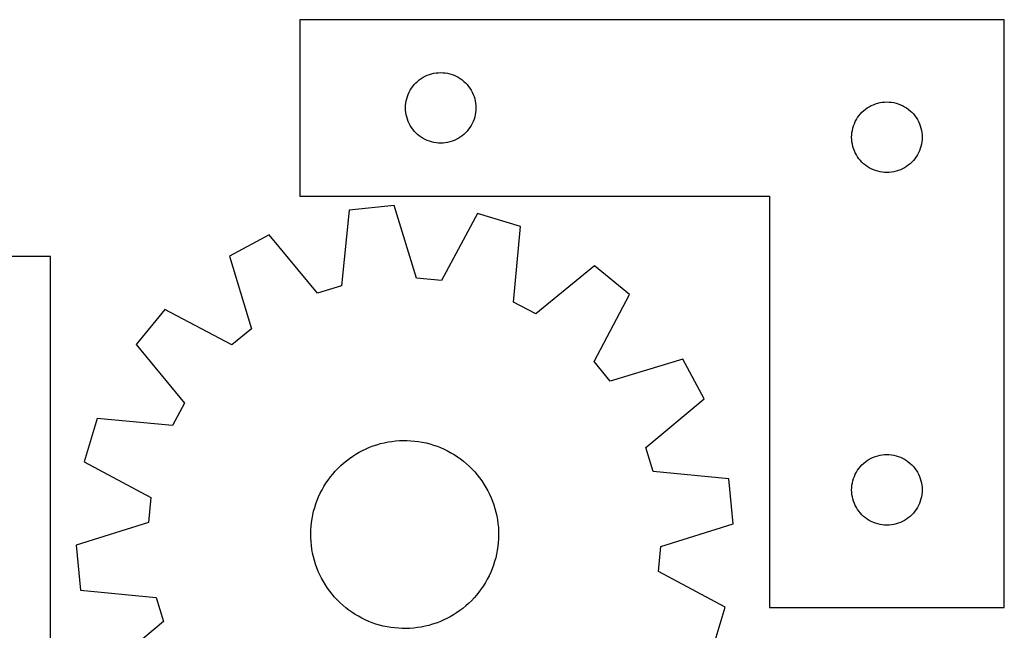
# Model space of a CAD drawing. Header units: millimetres. Extents: x 7 to 1243, y 7 to 1534.
# Tile 22 of 24: x 992 to 1243, y 1008 to 1164. Entities that reach past the tile are written whole.
import ezdxf

# ---------------------------------------------------------------- set-up
doc = ezdxf.new("R2010")
doc.units = ezdxf.units.MM
doc.layers.add('CUT', color=7, linetype='CONTINUOUS', true_color=0x000000)

msp = doc.modelspace()

# ---------------------------------------------------------------- linework, layer by layer
at = {"layer": 'CUT'}
for p, q in [((1243.484096, 1164.293736), (1063.484096, 1164.293736)), ((1063.484096, 1164.293736), (1063.484096, 1119.293736)), ((1243.484096, 1014.293736), (1243.484096, 1164.293736)), ((1094.984096, 1149.587965), (1095.503498, 1149.865591)), ((1095.503498, 1149.865591), (1096.039945, 1150.108652)), ((1096.039945, 1150.108652), (1096.591141, 1150.316107)), ((1096.591141, 1150.316107), (1097.154725, 1150.487069)), ((1097.154725, 1150.487069), (1097.728283, 1150.620804)), ((1097.728283, 1150.620804), (1098.309361, 1150.71674)), ((1098.309361, 1150.71674), (1098.895468, 1150.774466)), ((1098.895468, 1150.774466), (1099.484096, 1150.793736)), ((1099.484096, 1150.793736), (1100.072724, 1150.774466)), ((1100.072724, 1150.774466), (1100.658832, 1150.71674)), ((1100.658832, 1150.71674), (1101.239909, 1150.620804)), ((1101.239909, 1150.620804), (1101.813468, 1150.487069)), ((1101.813468, 1150.487069), (1102.377052, 1150.316107)), ((1102.377052, 1150.316107), (1102.928247, 1150.108652)), ((1102.928247, 1150.108652), (1103.464695, 1149.865591)), ((1103.464695, 1149.865591), (1103.984096, 1149.587965)), ((1092.00087, 1146.793868), (1092.343916, 1147.272589)), ((1092.343916, 1147.272589), (1092.717538, 1147.727848)), ((1092.717538, 1147.727848), (1093.120135, 1148.157697)), ((1093.120135, 1148.157697), (1093.549984, 1148.560294)), ((1093.549984, 1148.560294), (1094.005243, 1148.933916)), ((1094.005243, 1148.933916), (1094.483964, 1149.276963)), ((1094.483964, 1149.276963), (1094.984096, 1149.587965)), ((1103.984096, 1149.587965), (1104.484228, 1149.276963)), ((1104.484228, 1149.276963), (1104.962949, 1148.933916)), ((1104.962949, 1148.933916), (1105.418209, 1148.560294)), ((1105.418209, 1148.560294), (1105.848057, 1148.157697)), ((1105.848057, 1148.157697), (1106.250655, 1147.727848)), ((1106.250655, 1147.727848), (1106.624276, 1147.272589)), ((1106.624276, 1147.272589), (1106.967323, 1146.793868)), ((1090.790764, 1144.123107), (1090.961725, 1144.686691)), ((1090.961725, 1144.686691), (1091.169181, 1145.237887)), ((1091.169181, 1145.237887), (1091.412242, 1145.774334)), ((1091.412242, 1145.774334), (1091.689868, 1146.293736)), ((1091.689868, 1146.293736), (1092.00087, 1146.793868)), ((1106.967323, 1146.793868), (1107.278325, 1146.293736)), ((1107.278325, 1146.293736), (1107.555951, 1145.774334)), ((1107.555951, 1145.774334), (1107.799012, 1145.237887)), ((1107.799012, 1145.237887), (1108.006467, 1144.686691)), ((1108.006467, 1144.686691), (1108.177429, 1144.123107)), ((1090.484096, 1141.793736), (1090.503366, 1142.382364)), ((1090.503366, 1142.382364), (1090.561093, 1142.968472)), ((1090.561093, 1142.968472), (1090.657029, 1143.549549)), ((1090.657029, 1143.549549), (1090.790764, 1144.123107)), ((1108.177429, 1144.123107), (1108.311164, 1143.549549)), ((1108.311164, 1143.549549), (1108.4071, 1142.968472)), ((1108.4071, 1142.968472), (1108.464827, 1142.382364)), ((1108.464827, 1142.382364), (1108.484096, 1141.793736)), ((1208.984096, 1142.087965), (1209.503498, 1142.365591)), ((1209.503498, 1142.365591), (1210.039945, 1142.608652)), ((1210.039945, 1142.608652), (1210.591141, 1142.816107)), ((1210.591141, 1142.816107), (1211.154725, 1142.987069)), ((1211.154725, 1142.987069), (1211.728283, 1143.120804)), ((1211.728283, 1143.120804), (1212.309361, 1143.21674)), ((1212.309361, 1143.21674), (1212.895468, 1143.274466)), ((1212.895468, 1143.274466), (1213.484096, 1143.293736)), ((1213.484096, 1143.293736), (1214.072724, 1143.274466)), ((1214.072724, 1143.274466), (1214.658832, 1143.21674)), ((1214.658832, 1143.21674), (1215.239909, 1143.120804)), ((1215.239909, 1143.120804), (1215.813468, 1142.987069)), ((1215.813468, 1142.987069), (1216.377052, 1142.816107)), ((1216.377052, 1142.816107), (1216.928247, 1142.608652)), ((1216.928247, 1142.608652), (1217.464695, 1142.365591)), ((1217.464695, 1142.365591), (1217.984096, 1142.087965)), ((1090.503366, 1141.205108), (1090.484096, 1141.793736)), ((1090.561093, 1140.619), (1090.503366, 1141.205108)), ((1090.657029, 1140.037923), (1090.561093, 1140.619)), ((1090.790764, 1139.464365), (1090.657029, 1140.037923)), ((1108.311164, 1140.037923), (1108.177429, 1139.464365)), ((1108.4071, 1140.619), (1108.311164, 1140.037923)), ((1108.464827, 1141.205108), (1108.4071, 1140.619)), ((1108.484096, 1141.793736), (1108.464827, 1141.205108)), ((1206.00087, 1139.293868), (1206.343916, 1139.772589)), ((1206.343916, 1139.772589), (1206.717538, 1140.227848)), ((1206.717538, 1140.227848), (1207.120135, 1140.657697)), ((1207.120135, 1140.657697), (1207.549984, 1141.060294)), ((1207.549984, 1141.060294), (1208.005243, 1141.433916)), ((1208.005243, 1141.433916), (1208.483964, 1141.776963)), ((1208.483964, 1141.776963), (1208.984096, 1142.087965)), ((1217.984096, 1142.087965), (1218.484228, 1141.776963)), ((1218.484228, 1141.776963), (1218.962949, 1141.433916)), ((1218.962949, 1141.433916), (1219.418209, 1141.060294)), ((1219.418209, 1141.060294), (1219.848057, 1140.657697)), ((1219.848057, 1140.657697), (1220.250655, 1140.227848)), ((1220.250655, 1140.227848), (1220.624276, 1139.772589)), ((1220.624276, 1139.772589), (1220.967323, 1139.293868)), ((1090.961725, 1138.900781), (1090.790764, 1139.464365)), ((1091.169181, 1138.349585), (1090.961725, 1138.900781)), ((1091.412242, 1137.813138), (1091.169181, 1138.349585)), ((1091.689868, 1137.293736), (1091.412242, 1137.813138)), ((1092.00087, 1136.793604), (1091.689868, 1137.293736)), ((1107.278325, 1137.293736), (1106.967323, 1136.793604)), ((1107.555951, 1137.813138), (1107.278325, 1137.293736)), ((1107.799012, 1138.349585), (1107.555951, 1137.813138)), ((1108.006467, 1138.900781), (1107.799012, 1138.349585)), ((1108.177429, 1139.464365), (1108.006467, 1138.900781)), ((1204.790764, 1136.623107), (1204.961725, 1137.186691)), ((1204.961725, 1137.186691), (1205.169181, 1137.737887)), ((1205.169181, 1137.737887), (1205.412242, 1138.274334)), ((1205.412242, 1138.274334), (1205.689868, 1138.793736)), ((1205.689868, 1138.793736), (1206.00087, 1139.293868)), ((1220.967323, 1139.293868), (1221.278325, 1138.793736)), ((1221.278325, 1138.793736), (1221.555951, 1138.274334)), ((1221.555951, 1138.274334), (1221.799012, 1137.737887)), ((1221.799012, 1137.737887), (1222.006467, 1137.186691)), ((1222.006467, 1137.186691), (1222.177429, 1136.623107)), ((1092.343916, 1136.314883), (1092.00087, 1136.793604)), ((1092.717538, 1135.859624), (1092.343916, 1136.314883)), ((1093.120135, 1135.429775), (1092.717538, 1135.859624)), ((1093.549984, 1135.027178), (1093.120135, 1135.429775)), ((1094.005243, 1134.653556), (1093.549984, 1135.027178)), ((1094.483964, 1134.31051), (1094.005243, 1134.653556)), ((1104.962949, 1134.653556), (1104.484228, 1134.31051)), ((1105.418209, 1135.027178), (1104.962949, 1134.653556)), ((1105.848057, 1135.429775), (1105.418209, 1135.027178)), ((1106.250655, 1135.859624), (1105.848057, 1135.429775)), ((1106.624276, 1136.314883), (1106.250655, 1135.859624)), ((1106.967323, 1136.793604), (1106.624276, 1136.314883)), ((1204.484096, 1134.293736), (1204.503366, 1134.882364)), ((1204.503366, 1134.882364), (1204.561093, 1135.468472)), ((1204.561093, 1135.468472), (1204.657029, 1136.049549)), ((1204.657029, 1136.049549), (1204.790764, 1136.623107)), ((1222.177429, 1136.623107), (1222.311164, 1136.049549)), ((1222.311164, 1136.049549), (1222.4071, 1135.468472)), ((1222.4071, 1135.468472), (1222.464827, 1134.882364)), ((1222.464827, 1134.882364), (1222.484096, 1134.293736)), ((1094.984096, 1133.999507), (1094.483964, 1134.31051)), ((1095.503498, 1133.721881), (1094.984096, 1133.999507)), ((1096.039945, 1133.47882), (1095.503498, 1133.721881)), ((1096.591141, 1133.271365), (1096.039945, 1133.47882)), ((1097.154725, 1133.100404), (1096.591141, 1133.271365)), ((1097.728283, 1132.966669), (1097.154725, 1133.100404)), ((1098.309361, 1132.870732), (1097.728283, 1132.966669)), ((1098.895468, 1132.813006), (1098.309361, 1132.870732)), ((1099.484096, 1132.793736), (1098.895468, 1132.813006)), ((1100.072724, 1132.813006), (1099.484096, 1132.793736)), ((1100.658832, 1132.870732), (1100.072724, 1132.813006)), ((1101.239909, 1132.966669), (1100.658832, 1132.870732)), ((1101.813468, 1133.100404), (1101.239909, 1132.966669)), ((1102.377052, 1133.271365), (1101.813468, 1133.100404)), ((1102.928247, 1133.47882), (1102.377052, 1133.271365)), ((1103.464695, 1133.721881), (1102.928247, 1133.47882)), ((1103.984096, 1133.999507), (1103.464695, 1133.721881)), ((1104.484228, 1134.31051), (1103.984096, 1133.999507)), ((1204.503366, 1133.705108), (1204.484096, 1134.293736)), ((1204.561093, 1133.119), (1204.503366, 1133.705108)), ((1204.657029, 1132.537923), (1204.561093, 1133.119)), ((1204.790764, 1131.964365), (1204.657029, 1132.537923)), ((1222.311164, 1132.537923), (1222.177429, 1131.964365)), ((1222.4071, 1133.119), (1222.311164, 1132.537923)), ((1222.464827, 1133.705108), (1222.4071, 1133.119)), ((1222.484096, 1134.293736), (1222.464827, 1133.705108)), ((1204.961725, 1131.400781), (1204.790764, 1131.964365)), ((1205.169181, 1130.849585), (1204.961725, 1131.400781)), ((1205.412242, 1130.313138), (1205.169181, 1130.849585)), ((1205.689868, 1129.793736), (1205.412242, 1130.313138)), ((1206.00087, 1129.293604), (1205.689868, 1129.793736)), ((1221.278325, 1129.793736), (1220.967323, 1129.293604)), ((1221.555951, 1130.313138), (1221.278325, 1129.793736)), ((1221.799012, 1130.849585), (1221.555951, 1130.313138)), ((1222.006467, 1131.400781), (1221.799012, 1130.849585)), ((1222.177429, 1131.964365), (1222.006467, 1131.400781)), ((1206.343916, 1128.814883), (1206.00087, 1129.293604)), ((1206.717538, 1128.359624), (1206.343916, 1128.814883)), ((1207.120135, 1127.929775), (1206.717538, 1128.359624)), ((1207.549984, 1127.527178), (1207.120135, 1127.929775)), ((1208.005243, 1127.153556), (1207.549984, 1127.527178)), ((1208.483964, 1126.81051), (1208.005243, 1127.153556)), ((1218.962949, 1127.153556), (1218.484228, 1126.81051)), ((1219.418209, 1127.527178), (1218.962949, 1127.153556)), ((1219.848057, 1127.929775), (1219.418209, 1127.527178)), ((1220.250655, 1128.359624), (1219.848057, 1127.929775)), ((1220.624276, 1128.814883), (1220.250655, 1128.359624)), ((1220.967323, 1129.293604), (1220.624276, 1128.814883)), ((1208.984096, 1126.499507), (1208.483964, 1126.81051)), ((1209.503498, 1126.221881), (1208.984096, 1126.499507)), ((1210.039945, 1125.97882), (1209.503498, 1126.221881)), ((1210.591141, 1125.771365), (1210.039945, 1125.97882)), ((1211.154725, 1125.600404), (1210.591141, 1125.771365)), ((1211.728283, 1125.466669), (1211.154725, 1125.600404)), ((1212.309361, 1125.370732), (1211.728283, 1125.466669)), ((1212.895468, 1125.313006), (1212.309361, 1125.370732)), ((1213.484096, 1125.293736), (1212.895468, 1125.313006)), ((1214.072724, 1125.313006), (1213.484096, 1125.293736)), ((1214.658832, 1125.370732), (1214.072724, 1125.313006)), ((1215.239909, 1125.466669), (1214.658832, 1125.370732)), ((1215.813468, 1125.600404), (1215.239909, 1125.466669)), ((1216.377052, 1125.771365), (1215.813468, 1125.600404)), ((1216.928247, 1125.97882), (1216.377052, 1125.771365)), ((1217.464695, 1126.221881), (1216.928247, 1125.97882)), ((1217.984096, 1126.499507), (1217.464695, 1126.221881)), ((1218.484228, 1126.81051), (1217.984096, 1126.499507)), ((1063.484096, 1119.293736), (1183.484096, 1119.293736)), ((1183.484096, 1119.293736), (1183.484096, 1014.293736)), ((1076.093219, 1115.688558), (1074.181445, 1096.406765)), ((1087.570728, 1116.851417), (1076.093219, 1115.688558)), ((1093.311074, 1098.344909), (1087.570728, 1116.851417)), ((1108.85675, 1114.815025), (1099.711678, 1097.732575)), ((1119.905593, 1111.497114), (1108.85675, 1114.815025)), ((1055.648206, 1109.424131), (1045.489376, 1103.957536)), ((1068.033728, 1094.523082), (1055.648206, 1109.424131)), ((1118.126847, 1092.202594), (1119.905593, 1111.497114)), ((999.747954, 1103.856966), (933.747954, 1103.856966)), ((999.747954, 995.856966), (999.747954, 1103.856966)), ((1045.489376, 1103.957536), (1051.10195, 1085.411878)), ((1138.792019, 1101.469925), (1123.805904, 1089.187467)), ((1147.73011, 1094.176366), (1138.792019, 1101.469925)), ((1099.711678, 1097.732575), (1093.311074, 1098.344909)), ((1074.181445, 1096.406765), (1068.033728, 1094.523082)), ((1123.805904, 1089.187467), (1118.126847, 1092.202594)), ((1138.70307, 1077.031251), (1147.73011, 1094.176366)), ((1028.997939, 1090.345993), (1021.70438, 1081.407902)), ((1046.143054, 1081.318953), (1028.997939, 1090.345993)), ((1051.10195, 1085.411878), (1046.143054, 1081.318953)), ((1021.70438, 1081.407902), (1033.986838, 1066.421788)), ((1142.795995, 1072.072355), (1138.70307, 1077.031251)), ((1161.341653, 1077.684929), (1142.795995, 1072.072355)), ((1166.808248, 1067.5261), (1161.341653, 1077.684929)), ((1151.907199, 1055.140578), (1166.808248, 1067.5261)), ((1033.986838, 1066.421788), (1030.971711, 1060.74273)), ((1011.677191, 1062.521476), (1008.35928, 1051.472633)), ((1030.971711, 1060.74273), (1011.677191, 1062.521476)), ((1086.027158, 1056.515425), (1086.994136, 1056.669204)), ((1086.994136, 1056.669204), (1087.966582, 1056.783412)), ((1087.966582, 1056.783412), (1088.942877, 1056.857861)), ((1088.942877, 1056.857861), (1089.921397, 1056.892427)), ((1089.921397, 1056.892427), (1090.900512, 1056.887051)), ((1090.900512, 1056.887051), (1091.878593, 1056.841743)), ((1091.878593, 1056.841743), (1092.854012, 1056.756578)), ((1092.854012, 1056.756578), (1093.825145, 1056.631698)), ((1093.825145, 1056.631698), (1094.790377, 1056.46731)), ((1078.678161, 1053.904988), (1079.544779, 1054.360694)), ((1079.544779, 1054.360694), (1080.429264, 1054.780673)), ((1080.429264, 1054.780673), (1081.330143, 1055.164225)), ((1081.330143, 1055.164225), (1082.245917, 1055.510712)), ((1082.245917, 1055.510712), (1083.175061, 1055.819558)), ((1083.175061, 1055.819558), (1084.11603, 1056.090249)), ((1084.11603, 1056.090249), (1085.067256, 1056.322333)), ((1085.067256, 1056.322333), (1086.027158, 1056.515425)), ((1094.790377, 1056.46731), (1095.7481, 1056.26369)), ((1095.7481, 1056.26369), (1096.696721, 1056.021174)), ((1096.696721, 1056.021174), (1097.63466, 1055.740167)), ((1097.63466, 1055.740167), (1098.560357, 1055.421137)), ((1098.560357, 1055.421137), (1099.472271, 1055.064615)), ((1099.472271, 1055.064615), (1100.368884, 1054.671193)), ((1100.368884, 1054.671193), (1101.248704, 1054.241528)), ((1101.248704, 1054.241528), (1102.110266, 1053.776333)), ((1153.790882, 1048.99286), (1151.907199, 1055.140578)), ((1074.662376, 1051.119102), (1075.418704, 1051.740925)), ((1075.418704, 1051.740925), (1076.199766, 1052.33138)), ((1076.199766, 1052.33138), (1077.004261, 1052.889486)), ((1077.004261, 1052.889486), (1077.830852, 1053.414313)), ((1077.830852, 1053.414313), (1078.678161, 1053.904988)), ((1102.110266, 1053.776333), (1102.952136, 1053.276384)), ((1102.952136, 1053.276384), (1103.772914, 1052.742512)), ((1103.772914, 1052.742512), (1104.571232, 1052.175606)), ((1104.571232, 1052.175606), (1105.345763, 1051.576609)), ((1105.345763, 1051.576609), (1106.095218, 1050.946519)), ((1208.005243, 1051.433916), (1208.483964, 1051.776963)), ((1208.483964, 1051.776963), (1208.984096, 1052.087965)), ((1208.984096, 1052.087965), (1209.503498, 1052.365591)), ((1209.503498, 1052.365591), (1210.039945, 1052.608652)), ((1210.039945, 1052.608652), (1210.591141, 1052.816107)), ((1210.591141, 1052.816107), (1211.154725, 1052.987069)), ((1211.154725, 1052.987069), (1211.728283, 1053.120804)), ((1211.728283, 1053.120804), (1212.309361, 1053.21674)), ((1212.309361, 1053.21674), (1212.895468, 1053.274466)), ((1212.895468, 1053.274466), (1213.484096, 1053.293736)), ((1213.484096, 1053.293736), (1214.072724, 1053.274466)), ((1214.072724, 1053.274466), (1214.658832, 1053.21674)), ((1214.658832, 1053.21674), (1215.239909, 1053.120804)), ((1215.239909, 1053.120804), (1215.813468, 1052.987069)), ((1215.813468, 1052.987069), (1216.377052, 1052.816107)), ((1216.377052, 1052.816107), (1216.928247, 1052.608652)), ((1216.928247, 1052.608652), (1217.464695, 1052.365591)), ((1217.464695, 1052.365591), (1217.984096, 1052.087965)), ((1217.984096, 1052.087965), (1218.484228, 1051.776963)), ((1218.484228, 1051.776963), (1218.962949, 1051.433916)), ((1008.35928, 1051.472633), (1025.44173, 1042.327562)), ((1071.908919, 1048.339587), (1072.554166, 1049.076032)), ((1072.554166, 1049.076032), (1073.228914, 1049.785546)), ((1073.228914, 1049.785546), (1073.932041, 1050.466947)), ((1073.932041, 1050.466947), (1074.662376, 1051.119102)), ((1106.095218, 1050.946519), (1106.818348, 1050.286384)), ((1106.818348, 1050.286384), (1107.51395, 1049.597303)), ((1107.51395, 1049.597303), (1108.180867, 1048.880423)), ((1205.689868, 1048.793736), (1206.00087, 1049.293868)), ((1206.00087, 1049.293868), (1206.343916, 1049.772589)), ((1206.343916, 1049.772589), (1206.717538, 1050.227848)), ((1206.717538, 1050.227848), (1207.120135, 1050.657697)), ((1207.120135, 1050.657697), (1207.549984, 1051.060294)), ((1207.549984, 1051.060294), (1208.005243, 1051.433916)), ((1218.962949, 1051.433916), (1219.418209, 1051.060294)), ((1219.418209, 1051.060294), (1219.848057, 1050.657697)), ((1219.848057, 1050.657697), (1220.250655, 1050.227848)), ((1220.250655, 1050.227848), (1220.624276, 1049.772589)), ((1220.624276, 1049.772589), (1220.967323, 1049.293868)), ((1220.967323, 1049.293868), (1221.278325, 1048.793736)), ((1070.160671, 1045.981131), (1070.711175, 1046.790847)), ((1070.711175, 1046.790847), (1071.294248, 1047.577436)), ((1071.294248, 1047.577436), (1071.908919, 1048.339587)), ((1108.180867, 1048.880423), (1108.817988, 1048.136937)), ((1108.817988, 1048.136937), (1109.424253, 1047.368082)), ((1109.424253, 1047.368082), (1109.998653, 1046.575138)), ((1109.998653, 1046.575138), (1110.540232, 1045.759425)), ((1173.072675, 1047.081086), (1153.790882, 1048.99286)), ((1174.235534, 1035.603577), (1173.072675, 1047.081086)), ((1204.657029, 1046.049549), (1204.790764, 1046.623107)), ((1204.790764, 1046.623107), (1204.961725, 1047.186691)), ((1204.961725, 1047.186691), (1205.169181, 1047.737887)), ((1205.169181, 1047.737887), (1205.412242, 1048.274334)), ((1205.412242, 1048.274334), (1205.689868, 1048.793736)), ((1221.278325, 1048.793736), (1221.555951, 1048.274334)), ((1221.555951, 1048.274334), (1221.799012, 1047.737887)), ((1221.799012, 1047.737887), (1222.006467, 1047.186691)), ((1222.006467, 1047.186691), (1222.177429, 1046.623107)), ((1222.177429, 1046.623107), (1222.311164, 1046.049549)), ((1068.713457, 1043.426868), (1069.160981, 1044.29774)), ((1069.160981, 1044.29774), (1069.643653, 1045.149634)), ((1069.643653, 1045.149634), (1070.160671, 1045.981131)), ((1110.540232, 1045.759425), (1111.048089, 1044.922301)), ((1111.048089, 1044.922301), (1111.521378, 1044.065159)), ((1111.521378, 1044.065159), (1111.959311, 1043.189425)), ((1204.484096, 1044.293736), (1204.503366, 1044.882364)), ((1204.503366, 1043.705108), (1204.484096, 1044.293736)), ((1204.503366, 1044.882364), (1204.561093, 1045.468472)), ((1204.561093, 1045.468472), (1204.657029, 1046.049549)), ((1222.311164, 1046.049549), (1222.4071, 1045.468472)), ((1222.4071, 1045.468472), (1222.464827, 1044.882364)), ((1222.464827, 1044.882364), (1222.484096, 1044.293736)), ((1222.484096, 1044.293736), (1222.464827, 1043.705108)), ((1025.44173, 1042.327562), (1024.829397, 1035.926957)), ((1067.588932, 1040.715019), (1067.926778, 1041.634016)), ((1067.926778, 1041.634016), (1068.301828, 1042.538467)), ((1068.301828, 1042.538467), (1068.713457, 1043.426868)), ((1111.959311, 1043.189425), (1112.36116, 1042.296558)), ((1112.36116, 1042.296558), (1112.726256, 1041.388042)), ((1204.561093, 1043.119), (1204.503366, 1043.705108)), ((1204.657029, 1042.537923), (1204.561093, 1043.119)), ((1204.790764, 1041.964365), (1204.657029, 1042.537923)), ((1204.961725, 1041.400781), (1204.790764, 1041.964365)), ((1222.177429, 1041.964365), (1222.006467, 1041.400781)), ((1222.311164, 1042.537923), (1222.177429, 1041.964365)), ((1222.4071, 1043.119), (1222.311164, 1042.537923)), ((1222.464827, 1043.705108), (1222.4071, 1043.119)), ((1067.027035, 1038.83953), (1067.288851, 1039.783007)), ((1067.288851, 1039.783007), (1067.588932, 1040.715019)), ((1112.726256, 1041.388042), (1113.053991, 1040.465391)), ((1113.053991, 1040.465391), (1113.343819, 1039.53014)), ((1113.343819, 1039.53014), (1113.595259, 1038.583846)), ((1205.169181, 1040.849585), (1204.961725, 1041.400781)), ((1205.412242, 1040.313138), (1205.169181, 1040.849585)), ((1205.689868, 1039.793736), (1205.412242, 1040.313138)), ((1206.00087, 1039.293604), (1205.689868, 1039.793736)), ((1206.343916, 1038.814883), (1206.00087, 1039.293604)), ((1220.967323, 1039.293604), (1220.624276, 1038.814883)), ((1221.278325, 1039.793736), (1220.967323, 1039.293604)), ((1221.555951, 1040.313138), (1221.278325, 1039.793736)), ((1221.799012, 1040.849585), (1221.555951, 1040.313138)), ((1222.006467, 1041.400781), (1221.799012, 1040.849585)), ((1066.475214, 1035.956099), (1066.619878, 1036.924483)), ((1066.619878, 1036.924483), (1066.803921, 1037.88616)), ((1066.803921, 1037.88616), (1067.027035, 1038.83953)), ((1113.595259, 1038.583846), (1113.807892, 1037.628083)), ((1113.807892, 1037.628083), (1113.981363, 1036.664443)), ((1113.981363, 1036.664443), (1114.115385, 1035.694529)), ((1206.717538, 1038.359624), (1206.343916, 1038.814883)), ((1207.120135, 1037.929775), (1206.717538, 1038.359624)), ((1207.549984, 1037.527178), (1207.120135, 1037.929775)), ((1208.005243, 1037.153556), (1207.549984, 1037.527178)), ((1208.483964, 1036.81051), (1208.005243, 1037.153556)), ((1208.984096, 1036.499507), (1208.483964, 1036.81051)), ((1209.503498, 1036.221881), (1208.984096, 1036.499507)), ((1217.984096, 1036.499507), (1217.464695, 1036.221881)), ((1218.484228, 1036.81051), (1217.984096, 1036.499507)), ((1218.962949, 1037.153556), (1218.484228, 1036.81051)), ((1219.418209, 1037.527178), (1218.962949, 1037.153556)), ((1219.848057, 1037.929775), (1219.418209, 1037.527178)), ((1220.250655, 1038.359624), (1219.848057, 1037.929775)), ((1220.624276, 1038.814883), (1220.250655, 1038.359624)), ((1024.829397, 1035.926957), (1006.322888, 1030.186611)), ((1066.279573, 1033.026865), (1066.30492, 1034.005667)), ((1066.30492, 1034.005667), (1066.37017, 1034.98262)), ((1066.37017, 1034.98262), (1066.475214, 1035.956099)), ((1114.115385, 1035.694529), (1114.209733, 1034.719955)), ((1114.209733, 1034.719955), (1114.264252, 1033.742344)), ((1155.729025, 1029.863231), (1174.235534, 1035.603577)), ((1210.039945, 1035.97882), (1209.503498, 1036.221881)), ((1210.591141, 1035.771365), (1210.039945, 1035.97882)), ((1211.154725, 1035.600404), (1210.591141, 1035.771365)), ((1211.728283, 1035.466669), (1211.154725, 1035.600404)), ((1212.309361, 1035.370732), (1211.728283, 1035.466669)), ((1212.895468, 1035.313006), (1212.309361, 1035.370732)), ((1213.484096, 1035.293736), (1212.895468, 1035.313006)), ((1214.072724, 1035.313006), (1213.484096, 1035.293736)), ((1214.658832, 1035.370732), (1214.072724, 1035.313006)), ((1215.239909, 1035.466669), (1214.658832, 1035.370732)), ((1215.813468, 1035.600404), (1215.239909, 1035.466669)), ((1216.377052, 1035.771365), (1215.813468, 1035.600404)), ((1216.928247, 1035.97882), (1216.377052, 1035.771365)), ((1217.464695, 1036.221881), (1216.928247, 1035.97882)), ((1066.294171, 1032.047844), (1066.279573, 1033.026865)), ((1066.348689, 1031.070233), (1066.294171, 1032.047844)), ((1114.253502, 1031.784522), (1114.188252, 1030.807568)), ((1114.278849, 1032.763323), (1114.253502, 1031.784522)), ((1114.264252, 1033.742344), (1114.278849, 1032.763323)), ((1006.322888, 1030.186611), (1007.485747, 1018.709102)), ((1066.443038, 1030.09566), (1066.348689, 1031.070233)), ((1066.577059, 1029.125746), (1066.443038, 1030.09566)), ((1066.75053, 1028.162105), (1066.577059, 1029.125746)), ((1114.083208, 1029.83409), (1113.938544, 1028.865706)), ((1114.188252, 1030.807568), (1114.083208, 1029.83409)), ((1155.116692, 1023.462627), (1155.729025, 1029.863231)), ((1066.963163, 1027.206342), (1066.75053, 1028.162105)), ((1067.214603, 1026.260048), (1066.963163, 1027.206342)), ((1113.531387, 1026.950658), (1113.269571, 1026.007181)), ((1113.754501, 1027.904028), (1113.531387, 1026.950658)), ((1113.938544, 1028.865706), (1113.754501, 1027.904028)), ((1067.504431, 1025.324797), (1067.214603, 1026.260048)), ((1067.832166, 1024.402146), (1067.504431, 1025.324797)), ((1068.197262, 1023.49363), (1067.832166, 1024.402146)), ((1112.631644, 1024.156173), (1112.256594, 1023.251721)), ((1112.96949, 1025.075169), (1112.631644, 1024.156173)), ((1113.269571, 1026.007181), (1112.96949, 1025.075169)), ((1068.599111, 1022.600763), (1068.197262, 1023.49363)), ((1069.037044, 1021.725029), (1068.599111, 1022.600763)), ((1069.510333, 1020.867887), (1069.037044, 1021.725029)), ((1111.397441, 1021.492448), (1110.914769, 1020.640554)), ((1111.844965, 1022.36332), (1111.397441, 1021.492448)), ((1112.256594, 1023.251721), (1111.844965, 1022.36332)), ((1172.199142, 1014.317555), (1155.116692, 1023.462627)), ((1070.01819, 1020.030763), (1069.510333, 1020.867887)), ((1070.559769, 1019.21505), (1070.01819, 1020.030763)), ((1071.134169, 1018.422106), (1070.559769, 1019.21505)), ((1109.847247, 1018.999341), (1109.264175, 1018.212752)), ((1110.397751, 1019.809057), (1109.847247, 1018.999341)), ((1110.914769, 1020.640554), (1110.397751, 1019.809057)), ((1007.485747, 1018.709102), (1026.76754, 1016.797328)), ((1026.76754, 1016.797328), (1028.651223, 1010.649611)), ((1071.740434, 1017.653252), (1071.134169, 1018.422106)), ((1072.377556, 1016.909765), (1071.740434, 1017.653252)), ((1073.044472, 1016.192885), (1072.377556, 1016.909765)), ((1108.004256, 1016.714156), (1107.329508, 1016.004642)), ((1108.649503, 1017.450601), (1108.004256, 1016.714156)), ((1109.264175, 1018.212752), (1108.649503, 1017.450601)), ((1073.740075, 1015.503804), (1073.044472, 1016.192885)), ((1074.463205, 1014.843669), (1073.740075, 1015.503804)), ((1075.212659, 1014.213579), (1074.463205, 1014.843669)), ((1075.98719, 1013.614583), (1075.212659, 1014.213579)), ((1105.139718, 1014.049264), (1104.358656, 1013.458808)), ((1105.896046, 1014.671086), (1105.139718, 1014.049264)), ((1106.626381, 1015.323241), (1105.896046, 1014.671086)), ((1107.329508, 1016.004642), (1106.626381, 1015.323241)), ((1168.881231, 1003.268712), (1172.199142, 1014.317555)), ((1183.484096, 1014.293736), (1243.484096, 1014.293736)), ((1076.785508, 1013.047676), (1075.98719, 1013.614583)), ((1077.606286, 1012.513804), (1076.785508, 1013.047676)), ((1078.448156, 1012.013855), (1077.606286, 1012.513804)), ((1079.309718, 1011.54866), (1078.448156, 1012.013855)), ((1080.189538, 1011.118995), (1079.309718, 1011.54866)), ((1101.013643, 1011.429494), (1100.129158, 1011.009516)), ((1101.880261, 1011.8852), (1101.013643, 1011.429494)), ((1102.72757, 1012.375875), (1101.880261, 1011.8852)), ((1103.554161, 1012.900702), (1102.72757, 1012.375875)), ((1104.358656, 1013.458808), (1103.554161, 1012.900702)), ((1028.651223, 1010.649611), (1013.750174, 998.264089)), ((1081.086151, 1010.725573), (1080.189538, 1011.118995)), ((1081.998065, 1010.369051), (1081.086151, 1010.725573)), ((1082.923762, 1010.050021), (1081.998065, 1010.369051)), ((1083.861701, 1009.769014), (1082.923762, 1010.050021)), ((1084.810322, 1009.526499), (1083.861701, 1009.769014)), ((1085.768045, 1009.322878), (1084.810322, 1009.526499)), ((1086.733277, 1009.158491), (1085.768045, 1009.322878)), ((1087.70441, 1009.03361), (1086.733277, 1009.158491)), ((1088.679829, 1008.948446), (1087.70441, 1009.03361)), ((1089.65791, 1008.903137), (1088.679829, 1008.948446)), ((1090.637025, 1008.897762), (1089.65791, 1008.903137)), ((1091.615545, 1008.932327), (1090.637025, 1008.897762)), ((1092.59184, 1009.006776), (1091.615545, 1008.932327)), ((1093.564286, 1009.120985), (1092.59184, 1009.006776)), ((1094.531264, 1009.274763), (1093.564286, 1009.120985)), ((1095.491166, 1009.467855), (1094.531264, 1009.274763)), ((1096.442392, 1009.69994), (1095.491166, 1009.467855)), ((1097.383361, 1009.97063), (1096.442392, 1009.69994)), ((1098.312505, 1010.279476), (1097.383361, 1009.97063)), ((1099.228279, 1010.625963), (1098.312505, 1010.279476)), ((1100.129158, 1011.009516), (1099.228279, 1010.625963))]:
    msp.add_line(p, q, dxfattribs=at)

doc.saveas('drawing.dxf')
